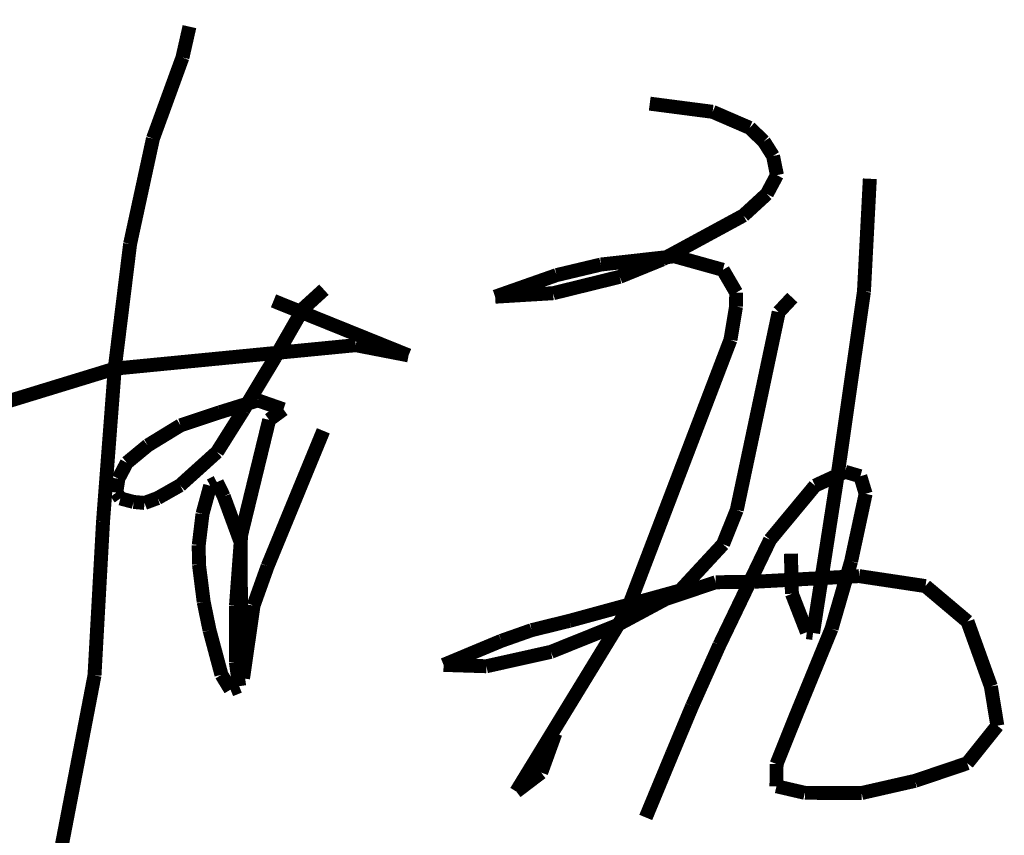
# Model space of a CAD drawing. Extents: x 1109697 to 1467097, y -139975 to 53891.
# Tile 232 of 256: x 1359623 to 1360259, y -128815 to -128288. Entities that reach past the tile are written whole.
import ezdxf

# ---------------------------------------------------------------- set-up
doc = ezdxf.new("R2010")
doc.units = 0
doc.header["$LTSCALE"] = 1000
doc.header["$MEASUREMENT"] = 0
doc.layers.add('A-PUB_TITLE SIGNATURE', color=7, linetype='Continuous')
doc.layers.add('PUB_TEXT', color=7, linetype='Continuous')

# ---------------------------------------------------------------- blocks, each defined once
blk = doc.blocks.new('A$C7B124B11')
at = {"layer": 'A-PUB_TITLE SIGNATURE', "const_width": 10}
for points in [[(407.4, 294.72), (402.37, 272.54)], [(402.37, 272.54), (381.22, 214.42)], [(737.37, 239.5), (782.45, 233.63)], [(782.45, 233.63), (808.99, 222.15)], [(808.99, 222.15), (819.16, 212.43)], [(381.22, 214.42), (364.85, 138.89)], [(819.16, 212.43), (825.75, 201.98)], [(825.75, 201.98), (828.54, 188.24)], [(828.54, 188.24), (821.33, 174.72)], [(890.93, 104.72), (895.14, 185.6)], [(821.33, 174.72), (804.54, 159.28)], [(804.54, 159.28), (746.41, 127.72)], [(364.85, 138.89), (353.82, 49.42)], [(702.34, 124.08), (755.07, 129.99)], [(755.07, 129.99), (789.79, 120.31)], [(670.54, 116.5), (702.34, 124.08)], [(746.41, 127.72), (715.83, 115.27)], [(626.53, 101.01), (670.54, 116.5)], [(715.83, 115.27), (668.17, 103.53)], [(789.79, 120.31), (799.34, 103.93)], [(503.8, 106.06), (489.01, 92.58)], [(668.17, 103.53), (626.53, 101.01)], [(799.34, 103.93), (799.22, 93.93)], [(872.39, -24.72), (890.93, 104.72)], [(564.48, 58.9), (467.65, 98.04)], [(799.22, 93.93), (795.23, 70.08)], [(839.59, 100.38), (829.82, 89.96)], [(489.01, 92.58), (468.99, 57.7)], [(829.82, 89.96), (799.77, -51.93)], [(353.82, 49.42), (526.61, 66.24)], [(526.61, 66.24), (564.48, 58.9)], [(795.23, 70.08), (721.25, -123.71)], [(468.99, 57.7), (446.11, 19.68)], [(153.36, -11.98), (353.82, 49.42)], [(353.82, 49.42), (345.45, -60.15)], [(429.22, 18.15), (456.49, 26.63)], [(456.49, 26.63), (474.77, 20.21)], [(400.98, 8.73), (429.22, 18.15)], [(446.11, 19.68), (427.19, -10.4)], [(474.77, 20.21), (464.55, 12.7)], [(464.55, 12.7), (444.53, -69.55)], [(377.54, -5.62), (400.98, 8.73)], [(463.41, -92.32), (503.37, 4.83)], [(362.48, -18.07), (377.54, -5.62)], [(427.19, -10.4), (400.67, -34.32)], [(356.42, -29.54), (362.48, -18.07)], [(854.45, -140.19), (872.39, -24.72)], [(877.36, -24.56), (855.88, -34.51)], [(888.33, -27.77), (877.36, -24.56)], [(354.97, -39.51), (356.42, -29.54)], [(422.27, -34.59), (427.07, -32.08)], [(427.07, -32.08), (432, -42.22)], [(892.13, -40.38), (888.33, -27.77)], [(357.9, -43.68), (354.97, -39.51)], [(400.67, -34.32), (384.56, -43.45)], [(416.74, -54.86), (422.27, -34.59)], [(855.88, -34.51), (823.65, -73.35)], [(367.33, -46.21), (357.9, -43.68)], [(375.2, -46.93), (367.33, -46.21)], [(384.56, -43.45), (375.2, -46.93)], [(432, -42.22), (444.04, -74.99)], [(881.71, -88.82), (892.13, -40.38)], [(799.77, -51.93), (789.92, -76.51)], [(345.45, -60.15), (339.32, -170.6)], [(414.05, -77.19), (416.74, -54.86)], [(444.53, -69.55), (440.73, -120.76)], [(444.04, -74.99), (444.36, -125.38)], [(823.65, -73.35), (787.32, -148.83)], [(414.21, -91.1), (414.05, -77.19)], [(789.92, -76.51), (759.18, -109.74)], [(838.56, -83.31), (839.29, -112.08)], [(867.72, -137.11), (881.71, -88.82)], [(417.59, -117.91), (414.21, -91.1)], [(453.34, -120.52), (463.41, -92.32)], [(749, -115.75), (784.75, -103.81)], [(784.75, -103.81), (812.54, -103.44)], [(812.54, -103.44), (887.44, -99.4)], [(887.44, -99.4), (935.03, -106.56)], [(759.18, -109.74), (724.06, -119.43)], [(935.03, -106.56), (965.16, -131.98)], [(421.8, -138.31), (417.59, -117.91)], [(713.28, -134.92), (749, -115.75)], [(839.29, -112.08), (849.98, -139.61)], [(440.73, -120.76), (440.66, -161.15)], [(445.81, -172.76), (453.34, -120.52)], [(721.25, -123.71), (641.69, -253.92)], [(724.06, -119.43), (679.79, -131.49)], [(444.36, -125.38), (445.81, -172.76)], [(679.79, -131.49), (652.71, -138.16)], [(965.16, -131.98), (981.92, -178.51)], [(430.33, -170.17), (421.8, -138.31)], [(652.71, -138.16), (630.91, -145.85)], [(666.51, -153.75), (713.28, -134.92)], [(842.28, -199.22), (867.72, -137.11)], [(630.91, -145.85), (589.59, -163.1)], [(849.98, -139.61), (854.45, -140.19)], [(787.32, -148.83), (767.74, -192.61)], [(620.25, -164.06), (666.51, -153.75)], [(440.66, -161.15), (443.04, -178.35)], [(589.59, -163.1), (620.25, -164.06)], [(339.32, -170.6), (308.03, -333.34)], [(436.85, -180.82), (430.33, -170.17)], [(443.04, -178.35), (436.85, -180.82)], [(981.92, -178.51), (986.54, -206.69)], [(767.74, -192.61), (753.38, -226.98)], [(828.26, -234.22), (842.28, -199.22)], [(986.54, -206.69), (965, -233.61)], [(659.55, -240.34), (669.72, -212.23)], [(753.38, -226.98), (734.51, -272.51)], [(828.21, -250.14), (828.26, -234.22)], [(965, -233.61), (927.61, -246.25)], [(641.69, -253.92), (659.55, -240.34)], [(848.56, -254.85), (828.21, -250.14)], [(927.61, -246.25), (889.25, -254.99)], [(889.25, -254.99), (848.56, -254.85)]]:
    blk.add_lwpolyline(points, dxfattribs=at)
blk = doc.blocks.new('图签01')
at = {"layer": 'A-PUB_TITLE SIGNATURE', "xscale": 0.9, "yscale": 0.9, "zscale": 0.9}
blk.add_blockref('A$C7B124B11', (1796252.19, 93180, 3949.16), dxfattribs=at)

msp = doc.modelspace()

# ---------------------------------------------------------------- block references
at = {"layer": 'PUB_TEXT'}
msp.add_blockref('图签01', (-436886, -221737.84), dxfattribs=at)

doc.saveas('drawing.dxf')
